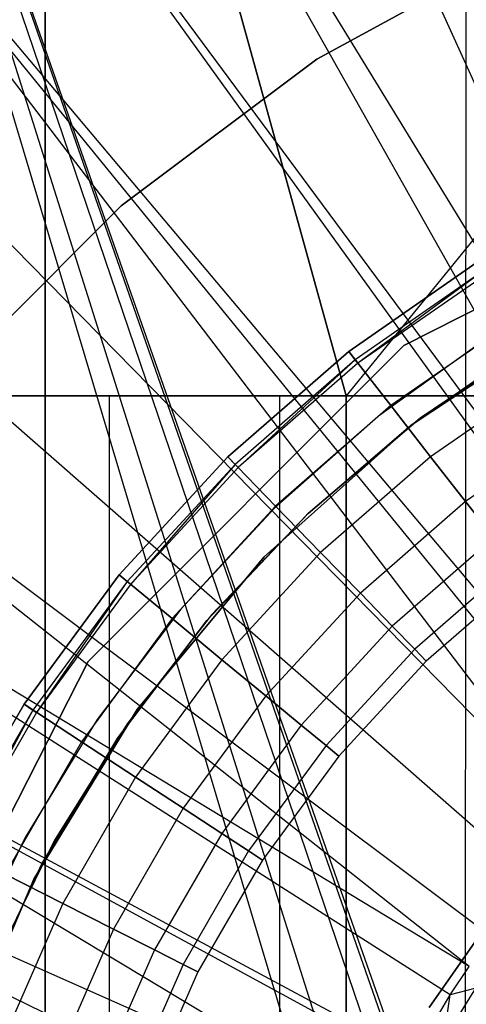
# Model space of a CAD drawing. Extents: x 0.1 to 20.1, y -10 to 10.
# Tile 57 of 127: x 9.65 to 9.814, y 0.183 to 0.545. Entities that reach past the tile are written whole.
import ezdxf

# ---------------------------------------------------------------- set-up
doc = ezdxf.new("R2010")
doc.units = 0
doc.header["$LTSCALE"] = 2.54
doc.layers.get('0').update_dxf_attribs({"linetype": 'CONTINUOUS'})

# ---------------------------------------------------------------- blocks, each defined once
blk = doc.blocks.new('DROPS_COLOR_E_STL')
at = {"color": 0}
for p, q in [((9.81022, 0.07765, 26.48179), (9.53074, 0.9, 26.45159)), ((9.53074, 0.9, 26.45159), (9.80257, 0.03922, 26.48123)), ((9.81022, 0.07765, 26.48179), (9.53074, 0.9, 26.45159)), ((9.81464, 0.09258, 26.48211), (9.53074, 0.9, 26.45159)), ((9.81464, 0.09258, 26.48211), (9.53074, 0.9, 26.45159)), ((9.53074, 0.9, 18.53302), (9.80258, 0.03924, 18.50337)), ((9.8, 0, 18.50357), (9.53074, 0.9, 18.53302)), ((9.81394, 0.09038, 18.50254), (9.53074, 0.9, 18.53302)), ((9.81394, 0.09038, 18.50254), (9.53074, 0.9, 18.53302)), ((9.81022, 0.07765, 18.50281), (9.53074, 0.9, 18.53302)), ((9.81022, 0.07765, 18.50281), (9.53074, 0.9, 18.53302)), ((9.53074, 0.9, 18.53302), (9.80258, 0.03924, 18.50337)), ((9.8, 0, 18.50357), (9.53074, 0.9, 18.53302)), ((9.8, 0, 26.48104), (9.53074, 0.9, 26.45159)), ((9.8, 0, 26.48104), (9.53074, 0.9, 26.45159)), ((9.53074, 0.9, 26.45159), (9.80257, 0.03922, 26.48123)), ((9.81394, 0.09038, 18.50254), (9.81464, 0.9, 18.50249)), ((9.81394, 0.09038, 18.50254), (9.81464, 0.9, 18.50249)), ((9.65943, 0.0062, 29.58781), (9.65943, 0.8062, 29.58781)), ((9.7702, 0.4062, 29.57935), (9.65943, 0.8062, 29.58781)), ((9.7702, 0.4062, 29.57935), (9.65943, 0.8062, 29.58781)), ((9.65943, 0.0062, 29.58781), (9.65943, 0.8062, 29.58781)), ((9.65943, 0.8062, 49.54975), (9.7702, 0.4062, 49.5582)), ((9.65943, 0.8062, 49.54975), (9.65943, 0.0062, 49.54975)), ((9.65943, 0.8062, 49.54975), (9.7702, 0.4062, 49.5582)), ((9.65943, 0.8062, 49.54975), (9.65943, 0.0062, 49.54975)), ((10.0952, 0.8062, 49.56878), (9.7702, 0.4062, 49.5582)), ((10.0952, 0.8062, 49.56878), (9.7702, 0.4062, 49.5582)), ((9.69673, 0.78778, 14.69615), (9.91955, 0.29509, 15.46608)), ((9.69673, 0.78778, 14.69615), (9.91955, 0.29509, 15.46608)), ((9.6383, 0.75502, 14.69615), (9.91955, 0.29509, 15.46608)), ((9.6383, 0.75502, 14.69615), (9.91955, 0.29509, 15.46608)), ((9.6383, 0.75502, 14.69615), (9.90351, 0.28466, 15.46608)), ((9.6383, 0.75502, 14.69615), (9.90351, 0.28466, 15.46608)), ((9.58252, 0.71794, 14.69615), (9.90351, 0.28466, 15.46608)), ((9.58252, 0.71794, 14.69615), (9.90351, 0.28466, 15.46608)), ((9.58252, 0.71794, 14.69615), (9.89775, 0.2806, 15.46608)), ((9.58252, 0.71794, 14.69615), (9.89775, 0.2806, 15.46608)), ((9.52971, 0.67675, 14.69615), (9.87711, 0.2645, 15.46608)), ((9.85775, 0.24688, 15.46608), (9.52971, 0.67675, 14.69615)), ((9.85775, 0.24688, 15.46608), (9.52971, 0.67675, 14.69615)), ((9.87063, 0.2589, 15.46608), (9.52971, 0.67675, 14.69615)), ((9.87063, 0.2589, 15.46608), (9.52971, 0.67675, 14.69615)), ((9.52971, 0.67675, 14.69615), (9.87711, 0.2645, 15.46608)), ((9.85775, 0.24688, 15.46608), (9.48016, 0.63168, 14.69615)), ((9.85775, 0.24688, 15.46608), (9.48016, 0.63168, 14.69615)), ((9.83977, 0.22785, 15.46608), (9.43416, 0.583, 14.69615)), ((9.83977, 0.22785, 15.46608), (9.43416, 0.583, 14.69615)), ((9.83829, 0.57307, 164.411), (9.7594, 0.52999, 164.411)), ((9.7594, 0.52999, 164.511), (9.83829, 0.57307, 164.511)), ((9.7594, 0.52999, 164.511), (9.83829, 0.57307, 164.511)), ((9.83829, 0.57307, 164.411), (9.7594, 0.52999, 164.411)), ((9.82328, 0.20752, 15.46608), (9.39198, 0.53097, 14.69615)), ((9.81534, 0.19649, 15.46608), (9.39198, 0.53097, 14.69615)), ((9.81534, 0.19649, 15.46608), (9.39198, 0.53097, 14.69615)), ((9.82328, 0.20752, 15.46608), (9.39198, 0.53097, 14.69615)), ((9.7594, 0.52999, 164.411), (9.68744, 0.47612, 164.411)), ((9.68744, 0.47612, 164.511), (9.7594, 0.52999, 164.511)), ((9.68744, 0.47612, 164.511), (9.7594, 0.52999, 164.511)), ((9.7594, 0.52999, 164.411), (9.68744, 0.47612, 164.411)), ((9.7594, 0.52999, 164.411), (9.7594, 0.52999, 164.511)), ((9.7594, 0.52999, 164.411), (9.7594, 0.52999, 164.511)), ((9.79141, 0.42473, 14.69615), (9.93777, 0.4993, 14.69615)), ((9.93777, 0.4993, 14.61615), (9.79141, 0.42473, 14.61615)), ((9.79141, 0.42473, 14.69615), (9.93777, 0.4993, 14.69615)), ((9.93777, 0.4993, 14.61615), (9.79141, 0.42473, 14.61615)), ((9.80838, 0.186, 15.46608), (9.35385, 0.4759, 14.69615)), ((9.80838, 0.186, 15.46608), (9.35385, 0.4759, 14.69615)), ((9.81534, 0.19649, 15.46608), (9.35385, 0.4759, 14.69615)), ((9.81534, 0.19649, 15.46608), (9.35385, 0.4759, 14.69615)), ((9.68744, 0.47612, 164.411), (9.62388, 0.41256, 164.411)), ((9.62388, 0.41256, 164.511), (9.68744, 0.47612, 164.511)), ((9.62388, 0.41256, 164.511), (9.68744, 0.47612, 164.511)), ((9.68744, 0.47612, 164.411), (9.62388, 0.41256, 164.411)), ((9.68744, 0.47612, 164.411), (9.68744, 0.47612, 164.511)), ((9.68744, 0.47612, 164.411), (9.68744, 0.47612, 164.511)), ((9.77109, 0.42258, 164.4), (9.81957, 0.4562, 164.4)), ((9.81957, 0.4562, 164.3), (9.77109, 0.42258, 164.3)), ((9.77109, 0.42258, 164.511), (9.81957, 0.4562, 164.511)), ((9.81957, 0.4562, 164.3), (9.77109, 0.42258, 164.3)), ((9.77109, 0.42258, 164.511), (9.81957, 0.4562, 164.511)), ((9.81957, 0.4562, 164.411), (9.77109, 0.42258, 164.411)), ((9.81957, 0.4562, 164.411), (9.77109, 0.42258, 164.411)), ((9.77109, 0.42258, 164.4), (9.81957, 0.4562, 164.4)), ((9.82161, 0.45289, 164.40939), (9.77348, 0.41952, 164.40939)), ((9.82161, 0.45289, 164.40939), (9.77348, 0.41952, 164.40939)), ((9.82161, 0.45289, 164.40161), (9.77348, 0.41952, 164.40161)), ((9.82161, 0.45289, 164.40161), (9.77348, 0.41952, 164.40161)), ((9.82161, 0.45289, 164.40161), (9.77447, 0.41824, 164.40551)), ((9.82245, 0.45152, 164.40551), (9.77447, 0.41824, 164.40551)), ((9.83279, 0.43469, 164.30306), (9.7866, 0.40266, 164.30306)), ((9.83279, 0.43469, 164.30306), (9.7866, 0.40266, 164.30306)), ((9.83279, 0.43469, 164.50793), (9.7866, 0.40266, 164.50793)), ((9.83279, 0.43469, 164.50793), (9.7866, 0.40266, 164.50793)), ((9.79441, 0.39575, 13.34871), (9.85529, 0.43602, 13.34871)), ((9.85529, 0.43602, 13.29872), (9.79441, 0.39575, 13.29872)), ((9.79441, 0.39575, 13.34871), (9.85529, 0.43602, 13.34871)), ((9.85529, 0.43602, 13.29872), (9.79441, 0.39575, 13.29872)), ((9.8233, 0.42841, 14.69615), (9.78202, 0.39873, 14.69615)), ((9.8233, 0.42841, 14.61615), (9.78202, 0.39873, 14.61615)), ((9.8233, 0.42841, 14.69615), (9.78202, 0.39873, 14.69615)), ((9.8233, 0.42841, 14.61615), (9.78202, 0.39873, 14.61615)), ((9.84222, 0.42843, 29.5168), (9.79741, 0.39805, 29.5168)), ((9.79741, 0.39805, 26.5168), (9.84222, 0.42843, 26.5168)), ((9.84222, 0.42843, 29.5168), (9.79741, 0.39805, 29.5168)), ((9.79741, 0.39805, 26.5168), (9.84222, 0.42843, 26.5168)), ((9.84222, 0.42843, 18.47915), (9.79741, 0.39805, 18.47915)), ((9.79741, 0.39805, 15.47915), (9.84222, 0.42843, 15.47915)), ((9.84222, 0.42843, 18.47915), (9.79741, 0.39805, 18.47915)), ((9.79741, 0.39805, 15.47915), (9.84222, 0.42843, 15.47915)), ((9.67527, 0.30859, 14.69615), (9.79141, 0.42473, 14.69615)), ((9.79141, 0.42473, 14.61615), (9.67527, 0.30859, 14.61615)), ((9.67527, 0.30859, 14.69615), (9.79141, 0.42473, 14.69615)), ((9.79141, 0.42473, 14.61615), (9.67527, 0.30859, 14.61615)), ((9.79141, 0.42473, 14.69615), (9.79141, 0.42473, 14.61615)), ((9.79141, 0.42473, 14.69615), (9.79141, 0.42473, 14.61615)), ((9.83552, 0.42432, 14.61615), (9.79395, 0.39539, 14.61615)), ((9.83552, 0.42432, 14.06615), (9.79395, 0.39539, 14.06615)), ((9.83552, 0.42432, 14.61615), (9.79395, 0.39539, 14.61615)), ((9.83552, 0.42432, 14.06615), (9.79395, 0.39539, 14.06615)), ((9.7266, 0.38384, 164.4), (9.77109, 0.42258, 164.4)), ((9.77109, 0.42258, 164.3), (9.7266, 0.38384, 164.3)), ((9.7266, 0.38384, 164.511), (9.77109, 0.42258, 164.511)), ((9.77109, 0.42258, 164.3), (9.7266, 0.38384, 164.3)), ((9.7266, 0.38384, 164.511), (9.77109, 0.42258, 164.511)), ((9.77109, 0.42258, 164.411), (9.7266, 0.38384, 164.411)), ((9.77109, 0.42258, 164.411), (9.7266, 0.38384, 164.411)), ((9.7266, 0.38384, 164.4), (9.77109, 0.42258, 164.4)), ((9.7866, 0.40266, 164.30306), (9.77109, 0.42258, 164.3)), ((9.7866, 0.40266, 164.30306), (9.77109, 0.42258, 164.3)), ((9.77109, 0.42258, 164.511), (9.7866, 0.40266, 164.50793)), ((9.77109, 0.42258, 164.511), (9.7866, 0.40266, 164.50793)), ((9.77348, 0.41952, 164.40939), (9.77109, 0.42258, 164.411)), ((9.77348, 0.41952, 164.40939), (9.77109, 0.42258, 164.411)), ((9.77109, 0.42258, 164.4), (9.77348, 0.41952, 164.40161)), ((9.77109, 0.42258, 164.4), (9.77348, 0.41952, 164.40161)), ((9.79515, 0.16341, 15.46608), (9.31999, 0.41811, 14.69615)), ((9.31999, 0.41811, 14.69615), (9.79373, 0.16074, 15.46608)), ((9.79515, 0.16341, 15.46608), (9.31999, 0.41811, 14.69615)), ((9.31999, 0.41811, 14.69615), (9.79373, 0.16074, 15.46608)), ((9.31999, 0.41811, 14.69615), (9.78366, 0.13989, 15.46608)), ((9.31999, 0.41811, 14.69615), (9.78366, 0.13989, 15.46608)), ((9.77348, 0.41952, 164.40939), (9.72931, 0.38105, 164.40939)), ((9.77348, 0.41952, 164.40939), (9.72931, 0.38105, 164.40939)), ((9.77348, 0.41952, 164.40161), (9.72931, 0.38105, 164.40161)), ((9.77348, 0.41952, 164.40161), (9.72931, 0.38105, 164.40161)), ((9.77348, 0.41952, 164.40161), (9.73043, 0.37989, 164.40551)), ((9.77447, 0.41824, 164.40551), (9.73043, 0.37989, 164.40551)), ((9.77447, 0.41824, 164.40551), (9.77348, 0.41952, 164.40939)), ((9.77447, 0.41824, 164.40551), (9.77348, 0.41952, 164.40939)), ((9.77348, 0.41952, 164.40161), (9.77447, 0.41824, 164.40551)), ((9.84525, 0.41443, 164.31208), (9.8012, 0.38389, 164.31208)), ((9.84525, 0.41443, 164.31208), (9.8012, 0.38389, 164.31208)), ((9.84525, 0.41443, 164.49891), (9.8012, 0.38389, 164.49891)), ((9.84525, 0.41443, 164.49891), (9.8012, 0.38389, 164.49891)), ((9.58352, 0.4062, 31.0938), (9.68315, 0.4062, 30.81348)), ((9.68315, 0.4062, 48.32408), (9.58352, 0.4062, 48.04376)), ((9.58352, 0.4062, 31.0938), (9.68315, 0.4062, 30.81348)), ((9.68315, 0.4062, 48.32408), (9.58352, 0.4062, 48.04376)), ((9.81991, 0.4062, 32.30122), (9.61442, 0.4062, 32.50135)), ((9.61442, 0.4062, 46.63621), (9.81991, 0.4062, 46.83633)), ((9.61442, 0.4062, 46.63621), (9.81991, 0.4062, 46.83633)), ((9.81991, 0.4062, 32.30122), (9.61442, 0.4062, 32.50135)), ((9.68315, 0.4062, 30.81348), (9.74573, 0.4062, 30.52264)), ((9.74573, 0.4062, 48.61492), (9.68315, 0.4062, 48.32408)), ((9.68315, 0.0062, 30.81348), (9.68315, 0.4062, 30.81348)), ((9.68315, 0.4062, 30.81348), (9.74573, 0.4062, 30.52264)), ((9.68315, 0.0062, 30.81348), (9.68315, 0.4062, 30.81348)), ((9.68315, 0.0062, 48.32408), (9.68315, 0.4062, 48.32408)), ((9.74573, 0.4062, 48.61492), (9.68315, 0.4062, 48.32408)), ((9.68315, 0.0062, 48.32408), (9.68315, 0.4062, 48.32408)), ((9.74573, 0.4062, 30.52264), (9.7702, 0.4062, 30.22615)), ((9.7702, 0.4062, 48.91141), (9.74573, 0.4062, 48.61492)), ((9.74573, 0.0062, 30.52264), (9.74573, 0.4062, 30.52264)), ((9.74573, 0.4062, 30.52264), (9.7702, 0.4062, 30.22615)), ((9.74573, 0.0062, 30.52264), (9.74573, 0.4062, 30.52264)), ((9.74573, 0.0062, 48.61492), (9.74573, 0.4062, 48.61492)), ((9.7702, 0.4062, 48.91141), (9.74573, 0.4062, 48.61492)), ((9.74573, 0.0062, 48.61492), (9.74573, 0.4062, 48.61492)), ((9.7702, 0.4062, 29.57935), (9.7702, 0.0062, 29.57935)), ((10.0952, 0.4062, 29.56878), (9.7702, 0.4062, 29.57935)), ((9.7702, 0.0062, 49.5582), (9.7702, 0.4062, 49.5582)), ((9.7702, 0.4062, 49.5582), (10.0952, 0.4062, 49.56878)), ((9.7702, 0.4062, 30.22615), (9.7702, 0.0062, 30.22615)), ((9.7702, 0.4062, 29.57935), (9.7702, 0.0062, 29.57935)), ((9.7702, 0.4062, 29.57935), (9.7702, 0.4062, 30.22615)), ((9.7702, 0.0062, 48.91141), (9.7702, 0.4062, 48.91141)), ((9.7702, 0.4062, 48.91141), (9.7702, 0.4062, 49.5582)), ((9.7702, 0.0062, 49.5582), (9.7702, 0.4062, 49.5582)), ((9.7702, 0.4062, 29.57935), (9.7702, 0.4062, 30.22615)), ((10.0952, 0.4062, 29.56878), (9.7702, 0.4062, 29.57935)), ((9.7702, 0.4062, 49.5582), (10.0952, 0.4062, 49.56878)), ((9.7702, 0.4062, 48.91141), (9.7702, 0.4062, 49.5582)), ((9.7702, 0.4062, 30.22615), (9.7702, 0.0062, 30.22615)), ((9.7702, 0.0062, 48.91141), (9.7702, 0.4062, 48.91141)), ((9.7866, 0.40266, 164.30306), (9.7442, 0.36574, 164.30306)), ((9.7866, 0.40266, 164.30306), (9.7442, 0.36574, 164.30306)), ((9.7866, 0.40266, 164.50793), (9.7442, 0.36574, 164.50793)), ((9.7866, 0.40266, 164.50793), (9.7442, 0.36574, 164.50793)), ((9.8012, 0.38389, 164.31208), (9.7866, 0.40266, 164.30306)), ((9.8012, 0.38389, 164.31208), (9.7866, 0.40266, 164.30306)), ((9.7866, 0.40266, 164.50793), (9.8012, 0.38389, 164.49891)), ((9.7866, 0.40266, 164.50793), (9.8012, 0.38389, 164.49891)), ((9.78202, 0.39873, 14.69615), (9.7439, 0.36509, 14.69615)), ((9.78202, 0.39873, 14.61615), (9.7439, 0.36509, 14.61615)), ((9.78202, 0.39873, 14.69615), (9.7439, 0.36509, 14.69615)), ((9.78202, 0.39873, 14.61615), (9.7439, 0.36509, 14.61615)), ((9.78202, 0.39873, 14.61615), (9.78202, 0.39873, 14.69615)), ((9.78202, 0.39873, 14.61615), (9.78202, 0.39873, 14.69615)), ((9.74005, 0.34704, 13.34871), (9.79441, 0.39575, 13.34871)), ((9.79441, 0.39575, 13.29872), (9.74005, 0.34704, 13.29872)), ((9.74005, 0.34704, 13.34871), (9.79441, 0.39575, 13.34871)), ((9.79441, 0.39575, 13.29872), (9.74005, 0.34704, 13.29872)), ((9.79395, 0.39539, 14.61615), (9.75552, 0.3624, 14.61615)), ((9.79395, 0.39539, 14.06615), (9.75552, 0.3624, 14.06615)), ((9.79395, 0.39539, 14.61615), (9.75552, 0.3624, 14.61615)), ((9.79395, 0.39539, 14.06615), (9.75552, 0.3624, 14.06615)), ((9.79741, 0.39805, 29.5168), (9.75615, 0.363, 29.5168)), ((9.75615, 0.363, 26.5168), (9.79741, 0.39805, 26.5168)), ((9.79741, 0.39805, 29.5168), (9.75615, 0.363, 29.5168)), ((9.75615, 0.363, 26.5168), (9.79741, 0.39805, 26.5168)), ((9.79741, 0.39805, 18.47915), (9.75615, 0.363, 18.47915)), ((9.75615, 0.363, 15.47915), (9.79741, 0.39805, 15.47915)), ((9.79741, 0.39805, 18.47915), (9.75615, 0.363, 18.47915)), ((9.75615, 0.363, 15.47915), (9.79741, 0.39805, 15.47915)), ((9.79395, 0.39539, 14.06615), (9.79395, 0.39539, 14.61615)), ((9.79395, 0.39539, 14.06615), (9.79395, 0.39539, 14.61615)), ((9.79441, 0.39575, 13.34871), (9.79441, 0.39575, 13.29872)), ((9.79441, 0.39575, 13.34871), (9.79441, 0.39575, 13.29872)), ((9.79741, 0.39805, 29.5168), (9.79741, 0.39805, 26.5168)), ((9.79741, 0.39805, 29.5168), (9.79741, 0.39805, 26.5168)), ((9.79741, 0.39805, 18.47915), (9.79741, 0.39805, 15.47915)), ((9.79741, 0.39805, 18.47915), (9.79741, 0.39805, 15.47915)), ((9.85621, 0.3966, 164.32654), (9.81406, 0.36738, 164.32654)), ((9.85621, 0.3966, 164.32654), (9.81406, 0.36738, 164.32654)), ((9.85621, 0.3966, 164.48447), (9.81406, 0.36738, 164.48447)), ((9.85621, 0.3966, 164.48447), (9.81406, 0.36738, 164.48447)), ((9.68664, 0.34043, 164.4), (9.7266, 0.38384, 164.4)), ((9.7266, 0.38384, 164.3), (9.68664, 0.34043, 164.3)), ((9.68664, 0.34043, 164.511), (9.7266, 0.38384, 164.511)), ((9.7266, 0.38384, 164.3), (9.68664, 0.34043, 164.3)), ((9.68664, 0.34043, 164.511), (9.7266, 0.38384, 164.511)), ((9.7266, 0.38384, 164.411), (9.68664, 0.34043, 164.411)), ((9.7266, 0.38384, 164.411), (9.68664, 0.34043, 164.411)), ((9.68664, 0.34043, 164.4), (9.7266, 0.38384, 164.4)), ((9.7442, 0.36574, 164.30306), (9.7266, 0.38384, 164.3)), ((9.7442, 0.36574, 164.30306), (9.7266, 0.38384, 164.3)), ((9.7266, 0.38384, 164.511), (9.7442, 0.36574, 164.50793)), ((9.7266, 0.38384, 164.511), (9.7442, 0.36574, 164.50793)), ((9.72931, 0.38105, 164.40939), (9.7266, 0.38384, 164.411)), ((9.72931, 0.38105, 164.40939), (9.7266, 0.38384, 164.411)), ((9.7266, 0.38384, 164.4), (9.72931, 0.38105, 164.40161)), ((9.7266, 0.38384, 164.4), (9.72931, 0.38105, 164.40161)), ((9.8012, 0.38389, 164.31208), (9.76078, 0.34869, 164.31208)), ((9.8012, 0.38389, 164.31208), (9.76078, 0.34869, 164.31208)), ((9.8012, 0.38389, 164.49891), (9.76078, 0.34869, 164.49891)), ((9.8012, 0.38389, 164.49891), (9.76078, 0.34869, 164.49891)), ((9.81406, 0.36738, 164.32654), (9.8012, 0.38389, 164.31208)), ((9.81406, 0.36738, 164.32654), (9.8012, 0.38389, 164.31208)), ((9.8012, 0.38389, 164.49891), (9.81406, 0.36738, 164.48447)), ((9.8012, 0.38389, 164.49891), (9.81406, 0.36738, 164.48447)), ((9.72931, 0.38105, 164.40939), (9.68964, 0.33796, 164.40939)), ((9.72931, 0.38105, 164.40939), (9.68964, 0.33796, 164.40939)), ((9.72931, 0.38105, 164.40161), (9.68964, 0.33796, 164.40161)), ((9.72931, 0.38105, 164.40161), (9.68964, 0.33796, 164.40161)), ((9.72931, 0.38105, 164.40161), (9.69088, 0.33693, 164.40551)), ((9.73043, 0.37989, 164.40551), (9.72931, 0.38105, 164.40939)), ((9.73043, 0.37989, 164.40551), (9.72931, 0.38105, 164.40939)), ((9.72931, 0.38105, 164.40161), (9.73043, 0.37989, 164.40551)), ((9.73043, 0.37989, 164.40551), (9.69088, 0.33693, 164.40551)), ((9.7442, 0.36574, 164.30306), (9.70613, 0.32438, 164.30306)), ((9.7442, 0.36574, 164.30306), (9.70613, 0.32438, 164.30306)), ((9.7442, 0.36574, 164.50793), (9.70613, 0.32438, 164.50793)), ((9.7442, 0.36574, 164.50793), (9.70613, 0.32438, 164.50793)), ((9.76078, 0.34869, 164.31208), (9.7442, 0.36574, 164.30306)), ((9.76078, 0.34869, 164.31208), (9.7442, 0.36574, 164.30306)), ((9.7442, 0.36574, 164.50793), (9.76078, 0.34869, 164.49891)), ((9.7442, 0.36574, 164.50793), (9.76078, 0.34869, 164.49891)), ((9.81406, 0.36738, 164.32654), (9.77538, 0.33369, 164.32654)), ((9.81406, 0.36738, 164.32654), (9.77538, 0.33369, 164.32654)), ((9.81406, 0.36738, 164.48447), (9.77538, 0.33369, 164.48447)), ((9.81406, 0.36738, 164.48447), (9.77538, 0.33369, 164.48447)), ((9.82442, 0.35407, 164.34557), (9.81406, 0.36738, 164.32654)), ((9.82442, 0.35407, 164.34557), (9.81406, 0.36738, 164.32654)), ((9.81406, 0.36738, 164.48447), (9.82442, 0.35407, 164.46543)), ((9.81406, 0.36738, 164.48447), (9.82442, 0.35407, 164.46543)), ((9.7439, 0.36509, 14.69615), (9.70932, 0.32782, 14.69615)), ((9.7439, 0.36509, 14.61615), (9.70932, 0.32782, 14.61615)), ((9.7439, 0.36509, 14.69615), (9.70932, 0.32782, 14.69615)), ((9.7439, 0.36509, 14.61615), (9.70932, 0.32782, 14.61615)), ((9.75615, 0.363, 29.5168), (9.71892, 0.32369, 29.5168)), ((9.71892, 0.32369, 26.5168), (9.75615, 0.363, 26.5168)), ((9.75615, 0.363, 29.5168), (9.71892, 0.32369, 29.5168)), ((9.71892, 0.32369, 26.5168), (9.75615, 0.363, 26.5168)), ((9.75615, 0.363, 18.47915), (9.71892, 0.32369, 18.47915)), ((9.71892, 0.32369, 15.47915), (9.75615, 0.363, 15.47915)), ((9.75615, 0.363, 18.47915), (9.71892, 0.32369, 18.47915)), ((9.71892, 0.32369, 15.47915), (9.75615, 0.363, 15.47915)), ((9.75552, 0.3624, 14.61615), (9.72062, 0.32569, 14.61615)), ((9.75552, 0.3624, 14.06615), (9.72062, 0.32569, 14.06615)), ((9.75552, 0.3624, 14.61615), (9.72062, 0.32569, 14.61615)), ((9.75552, 0.3624, 14.06615), (9.72062, 0.32569, 14.06615)), ((9.7439, 0.36509, 14.61615), (9.7439, 0.36509, 14.69615)), ((9.7439, 0.36509, 14.61615), (9.7439, 0.36509, 14.69615)), ((9.75552, 0.3624, 14.06615), (9.75552, 0.3624, 14.61615)), ((9.75552, 0.3624, 14.06615), (9.75552, 0.3624, 14.61615)), ((9.75615, 0.363, 29.5168), (9.75615, 0.363, 26.5168)), ((9.75615, 0.363, 29.5168), (9.75615, 0.363, 26.5168)), ((9.75615, 0.363, 18.47915), (9.75615, 0.363, 15.47915)), ((9.75615, 0.363, 18.47915), (9.75615, 0.363, 15.47915)), ((9.29061, 0.35792, 14.69615), (9.78366, 0.13989, 15.46608)), ((9.29061, 0.35792, 14.69615), (9.78366, 0.13989, 15.46608)), ((9.29061, 0.35792, 14.69615), (9.77659, 0.12265, 15.46608)), ((9.29061, 0.35792, 14.69615), (9.77659, 0.12265, 15.46608)), ((9.82442, 0.35407, 164.34557), (9.78714, 0.3216, 164.34557)), ((9.82442, 0.35407, 164.34557), (9.78714, 0.3216, 164.34557)), ((9.82442, 0.35407, 164.46543), (9.78714, 0.3216, 164.46543)), ((9.82442, 0.35407, 164.46543), (9.78714, 0.3216, 164.46543)), ((9.76078, 0.34869, 164.31208), (9.72448, 0.30926, 164.31208)), ((9.76078, 0.34869, 164.31208), (9.72448, 0.30926, 164.31208)), ((9.76078, 0.34869, 164.49891), (9.72448, 0.30926, 164.49891)), ((9.76078, 0.34869, 164.49891), (9.72448, 0.30926, 164.49891)), ((9.77538, 0.33369, 164.32654), (9.76078, 0.34869, 164.31208)), ((9.77538, 0.33369, 164.32654), (9.76078, 0.34869, 164.31208)), ((9.76078, 0.34869, 164.49891), (9.77538, 0.33369, 164.48447)), ((9.76078, 0.34869, 164.49891), (9.77538, 0.33369, 164.48447)), ((9.69335, 0.29093, 13.34871), (9.74005, 0.34704, 13.34871)), ((9.74005, 0.34704, 13.29872), (9.69335, 0.29093, 13.29872)), ((9.69335, 0.29093, 13.34871), (9.74005, 0.34704, 13.34871)), ((9.74005, 0.34704, 13.29872), (9.69335, 0.29093, 13.29872)), ((9.74005, 0.34704, 13.34871), (9.74005, 0.34704, 13.29872)), ((9.74005, 0.34704, 13.34871), (9.74005, 0.34704, 13.29872)), ((9.83168, 0.34474, 164.36809), (9.79538, 0.31313, 164.36809)), ((9.83168, 0.34474, 164.36809), (9.79538, 0.31313, 164.36809)), ((9.83168, 0.34474, 164.44291), (9.79538, 0.31313, 164.44291)), ((9.83168, 0.34474, 164.44291), (9.79538, 0.31313, 164.44291)), ((9.6517, 0.29289, 164.4), (9.68664, 0.34043, 164.4)), ((9.68664, 0.34043, 164.3), (9.6517, 0.29289, 164.3)), ((9.6517, 0.29289, 164.511), (9.68664, 0.34043, 164.511)), ((9.68664, 0.34043, 164.3), (9.6517, 0.29289, 164.3)), ((9.6517, 0.29289, 164.511), (9.68664, 0.34043, 164.511)), ((9.68664, 0.34043, 164.411), (9.6517, 0.29289, 164.411)), ((9.68664, 0.34043, 164.411), (9.6517, 0.29289, 164.411)), ((9.6517, 0.29289, 164.4), (9.68664, 0.34043, 164.4)), ((9.70613, 0.32438, 164.30306), (9.68664, 0.34043, 164.3)), ((9.70613, 0.32438, 164.30306), (9.68664, 0.34043, 164.3)), ((9.68664, 0.34043, 164.511), (9.70613, 0.32438, 164.50793)), ((9.68664, 0.34043, 164.511), (9.70613, 0.32438, 164.50793)), ((9.68964, 0.33796, 164.40939), (9.68664, 0.34043, 164.411)), ((9.68964, 0.33796, 164.40939), (9.68664, 0.34043, 164.411)), ((9.68664, 0.34043, 164.4), (9.68964, 0.33796, 164.40161)), ((9.68664, 0.34043, 164.4), (9.68964, 0.33796, 164.40161)), ((9.68964, 0.33796, 164.40939), (9.65495, 0.29076, 164.40939)), ((9.68964, 0.33796, 164.40939), (9.65495, 0.29076, 164.40939)), ((9.68964, 0.33796, 164.40161), (9.65495, 0.29076, 164.40161)), ((9.68964, 0.33796, 164.40161), (9.65495, 0.29076, 164.40161)), ((9.68964, 0.33796, 164.40161), (9.6563, 0.28988, 164.40551)), ((9.69088, 0.33693, 164.40551), (9.6563, 0.28988, 164.40551)), ((9.69088, 0.33693, 164.40551), (9.68964, 0.33796, 164.40939)), ((9.69088, 0.33693, 164.40551), (9.68964, 0.33796, 164.40939)), ((9.68964, 0.33796, 164.40161), (9.69088, 0.33693, 164.40551)), ((9.83542, 0.33994, 164.39279), (9.79963, 0.30877, 164.39279)), ((9.83542, 0.33994, 164.41821), (9.79963, 0.30877, 164.41821)), ((9.83542, 0.33994, 164.39279), (9.79963, 0.30877, 164.39279)), ((9.83542, 0.33994, 164.41821), (9.79963, 0.30877, 164.41821)), ((9.77538, 0.33369, 164.32654), (9.74064, 0.29596, 164.32654)), ((9.77538, 0.33369, 164.32654), (9.74064, 0.29596, 164.32654)), ((9.77538, 0.33369, 164.48447), (9.74064, 0.29596, 164.48447)), ((9.77538, 0.33369, 164.48447), (9.74064, 0.29596, 164.48447)), ((9.78714, 0.3216, 164.34557), (9.77538, 0.33369, 164.32654)), ((9.78714, 0.3216, 164.34557), (9.77538, 0.33369, 164.32654)), ((9.77538, 0.33369, 164.48447), (9.78714, 0.3216, 164.46543)), ((9.77538, 0.33369, 164.48447), (9.78714, 0.3216, 164.46543)), ((9.70932, 0.32782, 14.69615), (9.67862, 0.28729, 14.69615)), ((9.70932, 0.32782, 14.61615), (9.67862, 0.28729, 14.61615)), ((9.70932, 0.32782, 14.69615), (9.67862, 0.28729, 14.69615)), ((9.70932, 0.32782, 14.61615), (9.67862, 0.28729, 14.61615)), ((9.70932, 0.32782, 14.61615), (9.70932, 0.32782, 14.69615)), ((9.70932, 0.32782, 14.61615), (9.70932, 0.32782, 14.69615)), ((9.70613, 0.32438, 164.30306), (9.67283, 0.27908, 164.30306)), ((9.70613, 0.32438, 164.30306), (9.67283, 0.27908, 164.30306)), ((9.70613, 0.32438, 164.50793), (9.67283, 0.27908, 164.50793)), ((9.70613, 0.32438, 164.50793), (9.67283, 0.27908, 164.50793)), ((9.71892, 0.32369, 29.5168), (9.68615, 0.28059, 29.5168)), ((9.68615, 0.28059, 26.5168), (9.71892, 0.32369, 26.5168)), ((9.71892, 0.32369, 29.5168), (9.68615, 0.28059, 29.5168)), ((9.68615, 0.28059, 26.5168), (9.71892, 0.32369, 26.5168)), ((9.71892, 0.32369, 18.47915), (9.68615, 0.28059, 18.47915)), ((9.68615, 0.28059, 15.47915), (9.71892, 0.32369, 15.47915)), ((9.71892, 0.32369, 18.47915), (9.68615, 0.28059, 18.47915)), ((9.68615, 0.28059, 15.47915), (9.71892, 0.32369, 15.47915)), ((9.72062, 0.32569, 14.61615), (9.68962, 0.28563, 14.61615)), ((9.72062, 0.32569, 14.06615), (9.68962, 0.28563, 14.06615)), ((9.72062, 0.32569, 14.61615), (9.68962, 0.28563, 14.61615)), ((9.72062, 0.32569, 14.06615), (9.68962, 0.28563, 14.06615)), ((9.72448, 0.30926, 164.31208), (9.70613, 0.32438, 164.30306)), ((9.72448, 0.30926, 164.31208), (9.70613, 0.32438, 164.30306)), ((9.70613, 0.32438, 164.50793), (9.72448, 0.30926, 164.49891)), ((9.70613, 0.32438, 164.50793), (9.72448, 0.30926, 164.49891)), ((9.71892, 0.32369, 29.5168), (9.71892, 0.32369, 26.5168)), ((9.71892, 0.32369, 29.5168), (9.71892, 0.32369, 26.5168)), ((9.71892, 0.32369, 18.47915), (9.71892, 0.32369, 15.47915)), ((9.71892, 0.32369, 18.47915), (9.71892, 0.32369, 15.47915)), ((9.72062, 0.32569, 14.06615), (9.72062, 0.32569, 14.61615)), ((9.72062, 0.32569, 14.06615), (9.72062, 0.32569, 14.61615)), ((9.78714, 0.3216, 164.34557), (9.75366, 0.28523, 164.34557)), ((9.78714, 0.3216, 164.34557), (9.75366, 0.28523, 164.34557)), ((9.78714, 0.3216, 164.46543), (9.75366, 0.28523, 164.46543)), ((9.78714, 0.3216, 164.46543), (9.75366, 0.28523, 164.46543)), ((9.79538, 0.31313, 164.36809), (9.78714, 0.3216, 164.34557)), ((9.79538, 0.31313, 164.36809), (9.78714, 0.3216, 164.34557)), ((9.78714, 0.3216, 164.46543), (9.79538, 0.31313, 164.44291)), ((9.78714, 0.3216, 164.46543), (9.79538, 0.31313, 164.44291)), ((9.79538, 0.31313, 164.36809), (9.76278, 0.27772, 164.36809)), ((9.79538, 0.31313, 164.36809), (9.76278, 0.27772, 164.36809)), ((9.79538, 0.31313, 164.44291), (9.76278, 0.27772, 164.44291)), ((9.79538, 0.31313, 164.44291), (9.76278, 0.27772, 164.44291)), ((9.79963, 0.30877, 164.39279), (9.79538, 0.31313, 164.36809)), ((9.79963, 0.30877, 164.39279), (9.79538, 0.31313, 164.36809)), ((9.79538, 0.31313, 164.44291), (9.79963, 0.30877, 164.41821)), ((9.79538, 0.31313, 164.44291), (9.79963, 0.30877, 164.41821)), ((9.6007, 0.16223, 14.69615), (9.67527, 0.30859, 14.69615)), ((9.67527, 0.30859, 14.61615), (9.6007, 0.16223, 14.61615)), ((9.6007, 0.16223, 14.69615), (9.67527, 0.30859, 14.69615)), ((9.67527, 0.30859, 14.61615), (9.6007, 0.16223, 14.61615)), ((9.67527, 0.30859, 14.69615), (9.67527, 0.30859, 14.61615)), ((9.67527, 0.30859, 14.69615), (9.67527, 0.30859, 14.61615)), ((9.72448, 0.30926, 164.31208), (9.69274, 0.26607, 164.31208)), ((9.72448, 0.30926, 164.31208), (9.69274, 0.26607, 164.31208)), ((9.72448, 0.30926, 164.49891), (9.69274, 0.26607, 164.49891)), ((9.72448, 0.30926, 164.49891), (9.69274, 0.26607, 164.49891)), ((9.74064, 0.29596, 164.32654), (9.72448, 0.30926, 164.31208)), ((9.74064, 0.29596, 164.32654), (9.72448, 0.30926, 164.31208)), ((9.72448, 0.30926, 164.49891), (9.74064, 0.29596, 164.48447)), ((9.72448, 0.30926, 164.49891), (9.74064, 0.29596, 164.48447)), ((9.79963, 0.30877, 164.39279), (9.76748, 0.27385, 164.39279)), ((9.79963, 0.30877, 164.41821), (9.76748, 0.27385, 164.41821)), ((9.79963, 0.30877, 164.39279), (9.76748, 0.27385, 164.39279)), ((9.79963, 0.30877, 164.41821), (9.76748, 0.27385, 164.41821)), ((9.79963, 0.30877, 164.41821), (9.79963, 0.30877, 164.39279)), ((9.79963, 0.30877, 164.41821), (9.79963, 0.30877, 164.39279)), ((9.74064, 0.29596, 164.32654), (9.71026, 0.25463, 164.32654)), ((9.74064, 0.29596, 164.32654), (9.71026, 0.25463, 164.32654)), ((9.74064, 0.29596, 164.48447), (9.71026, 0.25463, 164.48447)), ((9.74064, 0.29596, 164.48447), (9.71026, 0.25463, 164.48447)), ((9.75366, 0.28523, 164.34557), (9.74064, 0.29596, 164.32654)), ((9.75366, 0.28523, 164.34557), (9.74064, 0.29596, 164.32654)), ((9.74064, 0.29596, 164.48447), (9.75366, 0.28523, 164.46543)), ((9.74064, 0.29596, 164.48447), (9.75366, 0.28523, 164.46543)), ((9.6222, 0.2418, 164.4), (9.6517, 0.29289, 164.4)), ((9.6517, 0.29289, 164.3), (9.6222, 0.2418, 164.3)), ((9.6222, 0.2418, 164.511), (9.6517, 0.29289, 164.511)), ((9.6517, 0.29289, 164.3), (9.6222, 0.2418, 164.3)), ((9.6222, 0.2418, 164.511), (9.6517, 0.29289, 164.511)), ((9.6517, 0.29289, 164.411), (9.6222, 0.2418, 164.411)), ((9.6517, 0.29289, 164.411), (9.6222, 0.2418, 164.411)), ((9.6222, 0.2418, 164.4), (9.6517, 0.29289, 164.4)), ((9.65495, 0.29076, 164.40939), (9.62567, 0.24004, 164.40939)), ((9.65495, 0.29076, 164.40939), (9.62567, 0.24004, 164.40939)), ((9.65495, 0.29076, 164.40161), (9.62567, 0.24004, 164.40161)), ((9.65495, 0.29076, 164.40161), (9.62567, 0.24004, 164.40161)), ((9.65495, 0.29076, 164.40161), (9.6271, 0.23931, 164.40551)), ((9.6563, 0.28988, 164.40551), (9.6271, 0.23931, 164.40551)), ((9.67283, 0.27908, 164.30306), (9.6517, 0.29289, 164.3)), ((9.67283, 0.27908, 164.30306), (9.6517, 0.29289, 164.3)), ((9.6517, 0.29289, 164.511), (9.67283, 0.27908, 164.50793)), ((9.6517, 0.29289, 164.511), (9.67283, 0.27908, 164.50793)), ((9.65495, 0.29076, 164.40939), (9.6517, 0.29289, 164.411)), ((9.65495, 0.29076, 164.40939), (9.6517, 0.29289, 164.411)), ((9.6517, 0.29289, 164.4), (9.65495, 0.29076, 164.40161)), ((9.6517, 0.29289, 164.4), (9.65495, 0.29076, 164.40161)), ((9.6563, 0.28988, 164.40551), (9.65495, 0.29076, 164.40939)), ((9.6563, 0.28988, 164.40551), (9.65495, 0.29076, 164.40939)), ((9.65495, 0.29076, 164.40161), (9.6563, 0.28988, 164.40551)), ((9.65533, 0.22862, 13.34871), (9.69335, 0.29093, 13.34871)), ((9.69335, 0.29093, 13.29872), (9.65533, 0.22862, 13.29872)), ((9.65533, 0.22862, 13.34871), (9.69335, 0.29093, 13.34871)), ((9.69335, 0.29093, 13.29872), (9.65533, 0.22862, 13.29872)), ((9.69335, 0.29093, 13.34871), (9.69335, 0.29093, 13.29872)), ((9.69335, 0.29093, 13.34871), (9.69335, 0.29093, 13.29872)), ((9.67862, 0.28729, 14.69615), (9.65211, 0.24391, 14.69615)), ((9.67862, 0.28729, 14.61615), (9.65211, 0.24391, 14.61615)), ((9.67862, 0.28729, 14.69615), (9.65211, 0.24391, 14.69615)), ((9.67862, 0.28729, 14.61615), (9.65211, 0.24391, 14.61615)), ((9.67862, 0.28729, 14.61615), (9.67862, 0.28729, 14.69615)), ((9.67862, 0.28729, 14.61615), (9.67862, 0.28729, 14.69615)), ((9.68962, 0.28563, 14.61615), (9.66283, 0.24265, 14.61615)), ((9.68962, 0.28563, 14.06615), (9.66283, 0.24265, 14.06615)), ((9.68962, 0.28563, 14.61615), (9.66283, 0.24265, 14.61615)), ((9.68962, 0.28563, 14.06615), (9.66283, 0.24265, 14.06615)), ((9.68962, 0.28563, 14.06615), (9.68962, 0.28563, 14.61615)), ((9.68962, 0.28563, 14.06615), (9.68962, 0.28563, 14.61615)), ((9.75366, 0.28523, 164.34557), (9.72438, 0.2454, 164.34557)), ((9.75366, 0.28523, 164.34557), (9.72438, 0.2454, 164.34557)), ((9.75366, 0.28523, 164.46543), (9.72438, 0.2454, 164.46543)), ((9.75366, 0.28523, 164.46543), (9.72438, 0.2454, 164.46543)), ((9.76278, 0.27772, 164.36809), (9.75366, 0.28523, 164.34557)), ((9.76278, 0.27772, 164.36809), (9.75366, 0.28523, 164.34557)), ((9.75366, 0.28523, 164.46543), (9.76278, 0.27772, 164.44291)), ((9.75366, 0.28523, 164.46543), (9.76278, 0.27772, 164.44291)), ((9.67283, 0.27908, 164.30306), (9.64473, 0.2304, 164.30306)), ((9.67283, 0.27908, 164.30306), (9.64473, 0.2304, 164.30306)), ((9.67283, 0.27908, 164.50793), (9.64473, 0.2304, 164.50793)), ((9.67283, 0.27908, 164.50793), (9.64473, 0.2304, 164.50793)), ((9.68615, 0.28059, 29.5168), (9.65824, 0.2342, 29.5168)), ((9.65824, 0.2342, 26.5168), (9.68615, 0.28059, 26.5168)), ((9.68615, 0.28059, 29.5168), (9.65824, 0.2342, 29.5168)), ((9.65824, 0.2342, 26.5168), (9.68615, 0.28059, 26.5168)), ((9.68615, 0.28059, 18.47915), (9.65824, 0.2342, 18.47915)), ((9.65824, 0.2342, 15.47915), (9.68615, 0.28059, 15.47915)), ((9.68615, 0.28059, 18.47915), (9.65824, 0.2342, 18.47915)), ((9.65824, 0.2342, 15.47915), (9.68615, 0.28059, 15.47915)), ((9.69274, 0.26607, 164.31208), (9.67283, 0.27908, 164.30306)), ((9.69274, 0.26607, 164.31208), (9.67283, 0.27908, 164.30306)), ((9.67283, 0.27908, 164.50793), (9.69274, 0.26607, 164.49891)), ((9.67283, 0.27908, 164.50793), (9.69274, 0.26607, 164.49891)), ((9.68615, 0.28059, 29.5168), (9.68615, 0.28059, 26.5168)), ((9.68615, 0.28059, 29.5168), (9.68615, 0.28059, 26.5168)), ((9.68615, 0.28059, 18.47915), (9.68615, 0.28059, 15.47915)), ((9.68615, 0.28059, 18.47915), (9.68615, 0.28059, 15.47915)), ((9.76278, 0.27772, 164.36809), (9.73428, 0.23894, 164.36809)), ((9.76278, 0.27772, 164.36809), (9.73428, 0.23894, 164.36809)), ((9.76278, 0.27772, 164.44291), (9.73428, 0.23894, 164.44291)), ((9.76278, 0.27772, 164.44291), (9.73428, 0.23894, 164.44291)), ((9.76748, 0.27385, 164.39279), (9.76278, 0.27772, 164.36809)), ((9.76748, 0.27385, 164.39279), (9.76278, 0.27772, 164.36809)), ((9.76278, 0.27772, 164.44291), (9.76748, 0.27385, 164.41821)), ((9.76278, 0.27772, 164.44291), (9.76748, 0.27385, 164.41821)), ((9.76748, 0.27385, 164.39279), (9.73937, 0.23561, 164.39279)), ((9.76748, 0.27385, 164.41821), (9.73937, 0.23561, 164.41821)), ((9.76748, 0.27385, 164.39279), (9.73937, 0.23561, 164.39279)), ((9.76748, 0.27385, 164.41821), (9.73937, 0.23561, 164.41821)), ((9.76748, 0.27385, 164.41821), (9.76748, 0.27385, 164.39279)), ((9.76748, 0.27385, 164.41821), (9.76748, 0.27385, 164.39279)), ((9.69274, 0.26607, 164.31208), (9.66594, 0.21966, 164.31208)), ((9.69274, 0.26607, 164.31208), (9.66594, 0.21966, 164.31208)), ((9.69274, 0.26607, 164.49891), (9.66594, 0.21966, 164.49891)), ((9.69274, 0.26607, 164.49891), (9.66594, 0.21966, 164.49891)), ((9.71026, 0.25463, 164.32654), (9.69274, 0.26607, 164.31208)), ((9.71026, 0.25463, 164.32654), (9.69274, 0.26607, 164.31208)), ((9.69274, 0.26607, 164.49891), (9.71026, 0.25463, 164.48447)), ((9.69274, 0.26607, 164.49891), (9.71026, 0.25463, 164.48447)), ((9.71026, 0.25463, 164.32654), (9.68462, 0.21021, 164.32654)), ((9.71026, 0.25463, 164.32654), (9.68462, 0.21021, 164.32654)), ((9.71026, 0.25463, 164.48447), (9.68462, 0.21021, 164.48447)), ((9.71026, 0.25463, 164.48447), (9.68462, 0.21021, 164.48447)), ((9.72438, 0.2454, 164.34557), (9.71026, 0.25463, 164.32654)), ((9.72438, 0.2454, 164.34557), (9.71026, 0.25463, 164.32654)), ((9.71026, 0.25463, 164.48447), (9.72438, 0.2454, 164.46543)), ((9.71026, 0.25463, 164.48447), (9.72438, 0.2454, 164.46543)), ((9.65211, 0.24391, 14.69615), (9.63005, 0.1981, 14.69615)), ((9.65211, 0.24391, 14.61615), (9.63005, 0.1981, 14.61615)), ((9.65211, 0.24391, 14.69615), (9.63005, 0.1981, 14.69615)), ((9.65211, 0.24391, 14.61615), (9.63005, 0.1981, 14.61615)), ((9.66283, 0.24265, 14.61615), (9.64052, 0.19718, 14.61615)), ((9.66283, 0.24265, 14.06615), (9.64052, 0.19718, 14.06615)), ((9.66283, 0.24265, 14.61615), (9.64052, 0.19718, 14.61615)), ((9.66283, 0.24265, 14.06615), (9.64052, 0.19718, 14.06615)), ((9.65211, 0.24391, 14.61615), (9.65211, 0.24391, 14.69615)), ((9.65211, 0.24391, 14.61615), (9.65211, 0.24391, 14.69615)), ((9.66283, 0.24265, 14.06615), (9.66283, 0.24265, 14.61615)), ((9.66283, 0.24265, 14.06615), (9.66283, 0.24265, 14.61615)), ((9.72438, 0.2454, 164.34557), (9.69967, 0.20259, 164.34557)), ((9.72438, 0.2454, 164.34557), (9.69967, 0.20259, 164.34557)), ((9.72438, 0.2454, 164.46543), (9.69967, 0.20259, 164.46543)), ((9.72438, 0.2454, 164.46543), (9.69967, 0.20259, 164.46543)), ((9.73428, 0.23894, 164.36809), (9.72438, 0.2454, 164.34557)), ((9.73428, 0.23894, 164.36809), (9.72438, 0.2454, 164.34557)), ((9.72438, 0.2454, 164.46543), (9.73428, 0.23894, 164.44291)), ((9.72438, 0.2454, 164.46543), (9.73428, 0.23894, 164.44291)), ((9.73428, 0.23894, 164.36809), (9.71021, 0.19725, 164.36809)), ((9.73428, 0.23894, 164.36809), (9.71021, 0.19725, 164.36809)), ((9.73428, 0.23894, 164.44291), (9.71021, 0.19725, 164.44291)), ((9.73428, 0.23894, 164.44291), (9.71021, 0.19725, 164.44291)), ((9.73937, 0.23561, 164.39279), (9.73428, 0.23894, 164.36809)), ((9.73937, 0.23561, 164.39279), (9.73428, 0.23894, 164.36809)), ((9.73428, 0.23894, 164.44291), (9.73937, 0.23561, 164.41821)), ((9.73428, 0.23894, 164.44291), (9.73937, 0.23561, 164.41821)), ((9.73937, 0.23561, 164.39279), (9.71564, 0.19451, 164.39279)), ((9.73937, 0.23561, 164.41821), (9.71564, 0.19451, 164.41821)), ((9.73937, 0.23561, 164.39279), (9.71564, 0.19451, 164.39279)), ((9.73937, 0.23561, 164.41821), (9.71564, 0.19451, 164.41821)), ((9.73937, 0.23561, 164.41821), (9.73937, 0.23561, 164.39279)), ((9.73937, 0.23561, 164.41821), (9.73937, 0.23561, 164.39279)), ((9.65824, 0.2342, 29.5168), (9.63551, 0.18507, 29.5168)), ((9.63551, 0.18507, 26.5168), (9.65824, 0.2342, 26.5168)), ((9.65824, 0.2342, 29.5168), (9.63551, 0.18507, 29.5168)), ((9.63551, 0.18507, 26.5168), (9.65824, 0.2342, 26.5168)), ((9.65824, 0.2342, 18.47915), (9.63551, 0.18507, 18.47915)), ((9.63551, 0.18507, 15.47915), (9.65824, 0.2342, 15.47915)), ((9.65824, 0.2342, 18.47915), (9.63551, 0.18507, 18.47915)), ((9.63551, 0.18507, 15.47915), (9.65824, 0.2342, 15.47915)), ((9.65824, 0.2342, 29.5168), (9.65824, 0.2342, 26.5168)), ((9.65824, 0.2342, 29.5168), (9.65824, 0.2342, 26.5168)), ((9.65824, 0.2342, 18.47915), (9.65824, 0.2342, 15.47915)), ((9.65824, 0.2342, 18.47915), (9.65824, 0.2342, 15.47915)), ((9.62678, 0.16144, 13.34871), (9.65533, 0.22862, 13.34871)), ((9.65533, 0.22862, 13.29872), (9.62678, 0.16144, 13.29872)), ((9.62678, 0.16144, 13.34871), (9.65533, 0.22862, 13.34871)), ((9.65533, 0.22862, 13.29872), (9.62678, 0.16144, 13.29872)), ((9.66594, 0.21966, 164.31208), (9.64473, 0.2304, 164.30306)), ((9.66594, 0.21966, 164.31208), (9.64473, 0.2304, 164.30306)), ((9.64473, 0.2304, 164.50793), (9.66594, 0.21966, 164.49891)), ((9.64473, 0.2304, 164.50793), (9.66594, 0.21966, 164.49891)), ((9.65533, 0.22862, 13.34871), (9.65533, 0.22862, 13.29872)), ((9.65533, 0.22862, 13.34871), (9.65533, 0.22862, 13.29872)), ((9.66594, 0.21966, 164.31208), (9.64441, 0.17058, 164.31208)), ((9.66594, 0.21966, 164.31208), (9.64441, 0.17058, 164.31208)), ((9.66594, 0.21966, 164.49891), (9.64441, 0.17058, 164.49891)), ((9.66594, 0.21966, 164.49891), (9.64441, 0.17058, 164.49891)), ((9.68462, 0.21021, 164.32654), (9.66594, 0.21966, 164.31208)), ((9.68462, 0.21021, 164.32654), (9.66594, 0.21966, 164.31208)), ((9.66594, 0.21966, 164.49891), (9.68462, 0.21021, 164.48447)), ((9.66594, 0.21966, 164.49891), (9.68462, 0.21021, 164.48447)), ((9.8007, 0.18144, 29.5168), (9.82636, 0.21822, 29.5168)), ((9.82636, 0.21822, 26.5168), (9.8007, 0.18144, 26.5168)), ((9.82636, 0.21822, 26.5168), (9.8007, 0.18144, 26.5168)), ((9.8007, 0.18144, 29.5168), (9.82636, 0.21822, 29.5168)), ((9.8007, 0.18144, 18.47915), (9.82636, 0.21822, 18.47915)), ((9.82636, 0.21822, 15.47915), (9.8007, 0.18144, 15.47915)), ((9.82636, 0.21822, 15.47915), (9.8007, 0.18144, 15.47915)), ((9.8007, 0.18144, 18.47915), (9.82636, 0.21822, 18.47915)), ((9.68462, 0.21021, 164.32654), (9.66402, 0.16324, 164.32654)), ((9.68462, 0.21021, 164.32654), (9.66402, 0.16324, 164.32654)), ((9.68462, 0.21021, 164.48447), (9.66402, 0.16324, 164.48447)), ((9.68462, 0.21021, 164.48447), (9.66402, 0.16324, 164.48447)), ((9.69967, 0.20259, 164.34557), (9.68462, 0.21021, 164.32654)), ((9.69967, 0.20259, 164.34557), (9.68462, 0.21021, 164.32654)), ((9.68462, 0.21021, 164.48447), (9.69967, 0.20259, 164.46543)), ((9.68462, 0.21021, 164.48447), (9.69967, 0.20259, 164.46543)), ((9.69967, 0.20259, 164.34557), (9.67981, 0.15732, 164.34557)), ((9.69967, 0.20259, 164.34557), (9.67981, 0.15732, 164.34557)), ((9.69967, 0.20259, 164.46543), (9.67981, 0.15732, 164.46543)), ((9.69967, 0.20259, 164.46543), (9.67981, 0.15732, 164.46543)), ((9.71021, 0.19725, 164.36809), (9.69967, 0.20259, 164.34557)), ((9.71021, 0.19725, 164.36809), (9.69967, 0.20259, 164.34557)), ((9.69967, 0.20259, 164.46543), (9.71021, 0.19725, 164.44291)), ((9.69967, 0.20259, 164.46543), (9.71021, 0.19725, 164.44291)), ((9.71021, 0.19725, 164.36809), (9.69088, 0.15318, 164.36809)), ((9.71021, 0.19725, 164.36809), (9.69088, 0.15318, 164.36809)), ((9.71021, 0.19725, 164.44291), (9.69088, 0.15318, 164.44291)), ((9.71021, 0.19725, 164.44291), (9.69088, 0.15318, 164.44291)), ((9.71564, 0.19451, 164.39279), (9.71021, 0.19725, 164.36809)), ((9.71564, 0.19451, 164.39279), (9.71021, 0.19725, 164.36809)), ((9.71021, 0.19725, 164.44291), (9.71564, 0.19451, 164.41821)), ((9.71021, 0.19725, 164.44291), (9.71564, 0.19451, 164.41821)), ((9.80838, 0.186, 15.46608), (9.81534, 0.19649, 15.46608)), ((9.71564, 0.19451, 164.39279), (9.69658, 0.15104, 164.39279)), ((9.71564, 0.19451, 164.41821), (9.69658, 0.15104, 164.41821)), ((9.71564, 0.19451, 164.39279), (9.69658, 0.15104, 164.39279)), ((9.71564, 0.19451, 164.41821), (9.69658, 0.15104, 164.41821)), ((9.71564, 0.19451, 164.41821), (9.71564, 0.19451, 164.39279)), ((9.71564, 0.19451, 164.41821), (9.71564, 0.19451, 164.39279)), ((9.80608, 0.1697, 15.46723), (9.81781, 0.18856, 15.46723)), ((9.80608, 0.1697, 15.46723), (9.81781, 0.18856, 15.46723)), ((9.81781, 0.18856, 15.46723), (9.80838, 0.186, 15.46608)), ((9.79515, 0.16341, 15.46608), (9.80838, 0.186, 15.46608)), ((9.79515, 0.16341, 15.46608), (9.80838, 0.186, 15.46608)), ((9.80608, 0.1697, 15.46723), (9.80838, 0.186, 15.46608)), ((9.80608, 0.1697, 15.46723), (9.80838, 0.186, 15.46608))]:
    blk.add_line(p, q, dxfattribs=at)

msp = doc.modelspace()

# ---------------------------------------------------------------- block references
at = {"color": 0}
msp.add_blockref('DROPS_COLOR_E_STL', (0, 0), dxfattribs=at)

doc.saveas('drawing.dxf')
